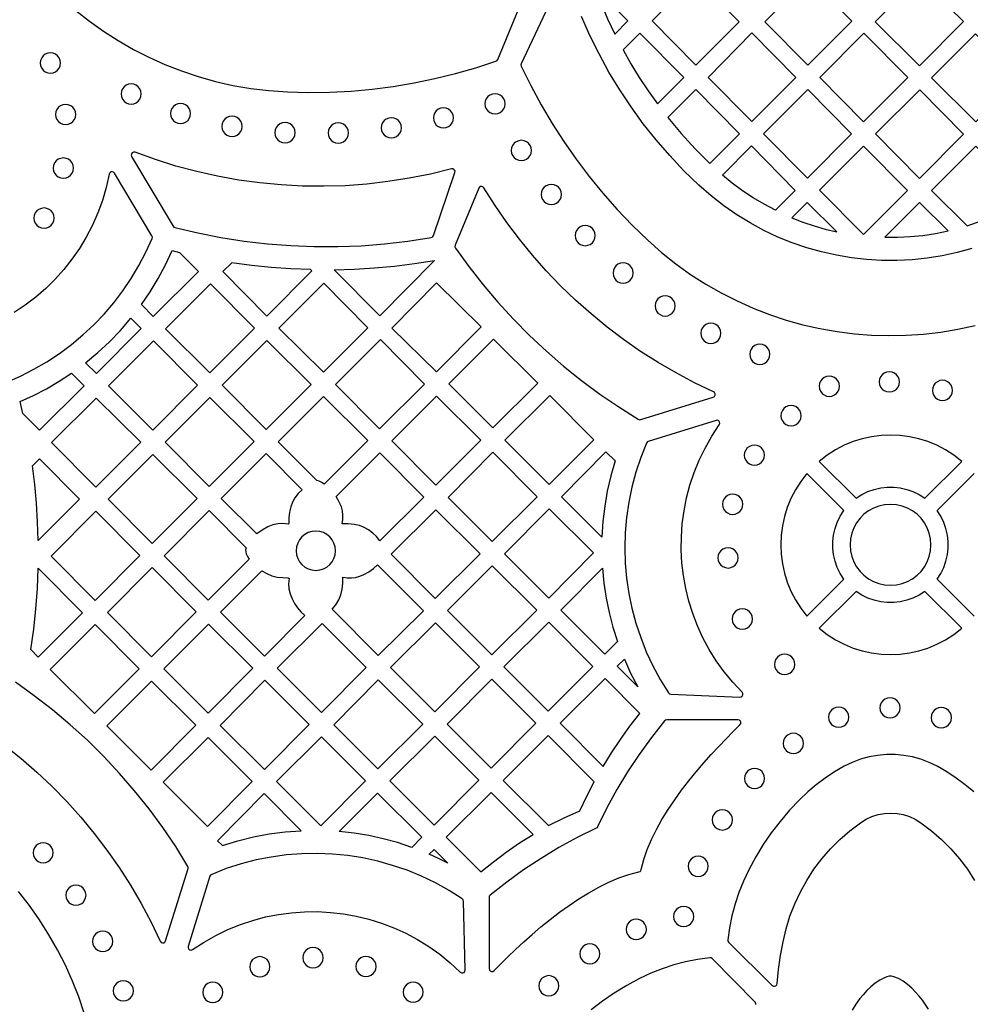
# Model space of a CAD drawing. Header units: millimetres. Extents: x -1176 to 822, y -1617 to -119.
# Tile 79 of 119: x 336 to 494, y -1177 to -1012. Entities that reach past the tile are written whole.
import ezdxf

# ---------------------------------------------------------------- set-up
doc = ezdxf.new("R2010")
doc.units = ezdxf.units.MM
doc.layers.add('pattern', color=5, linetype='Continuous', true_color=0x0000ff)

msp = doc.modelspace()

# ---------------------------------------------------------------- linework, layer by layer
at = {"layer": 'pattern'}
for points in [[(344.98, -1010.85), (347.25, -1012.65), (349.61, -1014.33), (352.05, -1015.9), (354.58, -1017.35), (357.18, -1018.67), (359.85, -1019.88), (362.59, -1020.95), (365.39, -1021.89), (368.26, -1022.69), (371.18, -1023.35), (374.16, -1023.86), (377.18, -1024.23), (380.26, -1024.44), (383.8, -1024.53), (387.33, -1024.48), (390.86, -1024.3), (394.38, -1023.98), (397.87, -1023.53), (401.35, -1022.95), (404.81, -1022.23), (408.24, -1021.39), (411.64, -1020.41), (415, -1019.3), (415.18, -1019.2), (415.29, -1019.03), (421.61, -1003.77)], [(425.96, -1005.31), (419.22, -1019.75), (419.17, -1019.95), (419.22, -1020.15), (420.81, -1023.4), (422.53, -1026.58), (424.36, -1029.68), (426.3, -1032.71), (428.36, -1035.67), (430.54, -1038.54), (432.82, -1041.33), (435.21, -1044.02), (437.7, -1046.63), (440.3, -1049.15), (442.6, -1051.19), (444.99, -1053.09), (447.44, -1054.85), (449.96, -1056.47), (452.54, -1057.95), (455.18, -1059.29), (457.87, -1060.49), (460.6, -1061.55), (463.37, -1062.47), (466.17, -1063.25), (469, -1063.9), (471.86, -1064.4), (474.73, -1064.76), (477.61, -1064.98), (480.5, -1065.06), (483.39, -1065), (486.27, -1064.81), (489.15, -1064.47), (492, -1063.99), (494.84, -1063.37)], [(494.33, -1050.54), (491.86, -1051.21), (489.38, -1051.74), (486.87, -1052.14), (484.35, -1052.41), (481.82, -1052.53), (479.28, -1052.52), (476.75, -1052.38), (474.23, -1052.09), (471.73, -1051.67), (469.25, -1051.12), (466.79, -1050.43), (464.37, -1049.6), (461.98, -1048.63), (459.64, -1047.53), (457.36, -1046.29), (455.12, -1044.92), (452.96, -1043.41), (450.86, -1041.77), (448.83, -1039.98), (446.34, -1037.57), (443.97, -1035.05), (441.71, -1032.44), (439.56, -1029.74), (437.53, -1026.95), (435.62, -1024.09), (433.84, -1021.14), (432.18, -1018.12), (430.65, -1015.02), (429.25, -1011.87)], [(333.47, -1072.82), (335.78, -1071.81), (338.02, -1070.67), (340.18, -1069.41), (342.26, -1068.04), (344.26, -1066.56), (346.16, -1064.96), (347.98, -1063.27), (349.69, -1061.48), (351.31, -1059.59), (352.82, -1057.61), (354.22, -1055.55), (355.5, -1053.4), (356.66, -1051.18), (357.71, -1048.88), (357.75, -1048.66), (357.68, -1048.45), (351.44, -1037.97), (351.27, -1037.8), (351.05, -1037.74), (350.83, -1037.77), (350.65, -1037.91), (350.55, -1038.13), (350.05, -1040.35), (349.42, -1042.52), (348.65, -1044.62), (347.76, -1046.66), (346.74, -1048.63), (345.6, -1050.52), (344.35, -1052.33), (342.99, -1054.05), (341.53, -1055.68), (339.97, -1057.21), (338.31, -1058.65), (336.57, -1059.98), (334.74, -1061.2)], [(494.67, -1111.81), (488.51, -1105.65), (489.13, -1104.69), (489.62, -1103.69), (490, -1102.64), (490.24, -1101.57), (490.37, -1100.48), (490.37, -1099.39), (490.24, -1098.3), (490, -1097.23), (489.62, -1096.19), (489.13, -1095.18), (488.51, -1094.22), (494.67, -1088.06)], [(333.1, -1133.31), (335.84, -1135.52), (338.49, -1137.82), (341.03, -1140.23), (343.48, -1142.74), (345.82, -1145.35), (348.05, -1148.05), (350.18, -1150.84), (352.19, -1153.71), (354.09, -1156.67), (355.87, -1159.71), (357.53, -1162.82), (359.06, -1166.01), (359.21, -1166.2), (359.42, -1166.29), (359.64, -1166.27), (359.83, -1166.16), (359.96, -1165.95), (363.71, -1153.91), (363.73, -1153.71), (363.66, -1153.53), (361.63, -1150.24), (359.47, -1147.05), (357.19, -1143.94), (354.79, -1140.94), (352.28, -1138.03), (349.65, -1135.22), (346.91, -1132.52), (344.07, -1129.93), (341.12, -1127.46), (338.07, -1125.09), (334.93, -1122.85)], [(494.62, -1141.12), (493.2, -1139.92), (491.72, -1138.81), (490.16, -1137.79), (488.53, -1136.85), (487.19, -1136.2), (485.81, -1135.68), (484.4, -1135.29), (482.96, -1135.03), (481.51, -1134.9), (480.06, -1134.9), (478.61, -1135.03), (477.17, -1135.29), (475.76, -1135.68), (474.37, -1136.2), (473.03, -1136.85), (471.4, -1137.79), (469.85, -1138.81), (468.37, -1139.92), (466.95, -1141.12), (465.59, -1142.42), (463.91, -1144.19), (462.34, -1146.03), (460.89, -1147.93), (459.54, -1149.9), (458.29, -1151.96), (457.13, -1154.11), (456.25, -1155.99), (455.49, -1157.88), (454.85, -1159.8), (454.33, -1161.75), (453.93, -1163.75), (453.65, -1165.8), (453.67, -1166.02), (453.79, -1166.2), (461.04, -1173.37), (461.23, -1173.48), (461.44, -1173.5), (461.64, -1173.43), (461.79, -1173.28), (461.86, -1173.06), (462.1, -1170.73), (462.43, -1168.41), (462.84, -1166.1), (463.35, -1163.94), (464, -1161.82), (464.8, -1159.77), (465.73, -1157.78), (466.8, -1155.86), (467.99, -1154.02), (469.31, -1152.27), (470.75, -1150.61), (472.31, -1149.05), (473.97, -1147.59), (475.74, -1146.25), (476.68, -1145.67), (477.66, -1145.22), (478.68, -1144.9), (479.73, -1144.71), (480.78, -1144.65), (481.84, -1144.71), (482.88, -1144.9), (483.9, -1145.22), (484.89, -1145.67), (485.82, -1146.25), (487.6, -1147.59), (489.26, -1149.05), (490.82, -1150.61), (492.25, -1152.27), (493.57, -1154.02), (494.77, -1155.86)], [(346.4, -1178.01), (345.48, -1175.3), (344.43, -1172.64), (343.25, -1170.01), (341.95, -1167.44), (340.51, -1164.92), (338.95, -1162.46), (337.25, -1160.06), (335.43, -1157.74)], [(458.32, -1176.56), (458.31, -1176.35), (458.19, -1176.15), (451.02, -1168.9), (450.84, -1168.78), (450.62, -1168.76), (448.57, -1169.05), (446.57, -1169.45), (444.62, -1169.96), (442.7, -1170.6), (440.81, -1171.36), (438.94, -1172.25), (436.79, -1173.4), (434.73, -1174.65), (432.75, -1176), (430.85, -1177.46)], [(487.1, -1177.36), (486.53, -1176.49), (486.07, -1175.85), (485.53, -1175.18), (484.94, -1174.5), (484.29, -1173.84), (483.59, -1173.22), (482.86, -1172.68), (482.1, -1172.24), (481.31, -1171.93), (480.9, -1171.85), (480.51, -1171.86), (480.13, -1171.95), (479.75, -1172.09), (478.95, -1172.49), (478.19, -1173), (477.48, -1173.6), (476.81, -1174.25), (476.2, -1174.92), (475.66, -1175.58), (474.97, -1176.51), (474.34, -1177.5)]]:
    msp.add_lwpolyline(points, dxfattribs=at)
for points in [[(448.33, -1019.99), (455.54, -1012.75), (448.2, -1005.39), (441.02, -1012.59)], [(466.97, -1020.01), (474.32, -1012.64), (467.1, -1005.34), (459.79, -1012.74)], [(478.2, -1012.77), (485.58, -1020.1), (492.92, -1012.73), (485.54, -1005.4)], [(434.81, -1014.79), (436.98, -1012.61), (431.5, -1007.06), (432.51, -1009.68), (433.61, -1012.25)], [(436.18, -1017.44), (437.49, -1019.77), (438.88, -1022.04), (440.35, -1024.26), (441.9, -1026.44), (446.29, -1022.03), (438.98, -1014.63)], [(457.65, -1014.62), (450.35, -1022.03), (457.62, -1029.39), (464.96, -1022.02)], [(468.97, -1022.03), (476.28, -1029.43), (483.63, -1022.06), (476.31, -1014.66)], [(487.59, -1022.11), (494.98, -1029.44), (502.32, -1022.07), (494.94, -1014.74)], [(339.07, -1019.62), (339.13, -1020.07), (339.3, -1020.47), (339.56, -1020.81), (339.91, -1021.08), (340.31, -1021.25), (340.76, -1021.31), (341.2, -1021.25), (341.61, -1021.08), (341.95, -1020.81), (342.21, -1020.47), (342.38, -1020.07), (342.44, -1019.62), (342.38, -1019.18), (342.21, -1018.77), (341.95, -1018.43), (341.61, -1018.17), (341.2, -1018), (340.76, -1017.94), (340.31, -1018), (339.91, -1018.17), (339.56, -1018.43), (339.3, -1018.77), (339.13, -1019.18)], [(352.52, -1024.78), (352.58, -1025.23), (352.75, -1025.64), (353.02, -1025.98), (353.36, -1026.24), (353.76, -1026.41), (354.21, -1026.47), (354.66, -1026.41), (355.06, -1026.24), (355.4, -1025.98), (355.66, -1025.64), (355.83, -1025.23), (355.89, -1024.78), (355.83, -1024.34), (355.66, -1023.93), (355.4, -1023.59), (355.06, -1023.33), (354.66, -1023.16), (354.21, -1023.1), (353.76, -1023.16), (353.36, -1023.33), (353.02, -1023.59), (352.75, -1023.93), (352.58, -1024.34)], [(450.63, -1036.39), (455.58, -1031.43), (448.29, -1024.05), (443.64, -1028.72), (445.86, -1031.38), (448.19, -1033.94)], [(459.61, -1031.41), (466.93, -1038.81), (474.27, -1031.44), (466.96, -1024.04)], [(478.28, -1031.45), (485.59, -1038.85), (492.93, -1031.49), (485.62, -1024.08)], [(413.17, -1026.42), (413.23, -1026.87), (413.4, -1027.28), (413.66, -1027.62), (414, -1027.88), (414.41, -1028.05), (414.86, -1028.11), (415.3, -1028.05), (415.71, -1027.88), (416.05, -1027.62), (416.31, -1027.28), (416.48, -1026.87), (416.54, -1026.42), (416.48, -1025.98), (416.31, -1025.57), (416.05, -1025.23), (415.71, -1024.97), (415.3, -1024.8), (414.86, -1024.74), (414.41, -1024.8), (414, -1024.97), (413.66, -1025.23), (413.4, -1025.57), (413.23, -1025.98)], [(341.61, -1028.2), (341.67, -1028.65), (341.84, -1029.05), (342.1, -1029.39), (342.44, -1029.65), (342.84, -1029.82), (343.29, -1029.88), (343.74, -1029.82), (344.14, -1029.65), (344.49, -1029.39), (344.75, -1029.05), (344.92, -1028.65), (344.98, -1028.2), (344.92, -1027.75), (344.75, -1027.35), (344.49, -1027.01), (344.14, -1026.74), (343.74, -1026.58), (343.29, -1026.52), (342.84, -1026.58), (342.44, -1026.74), (342.1, -1027.01), (341.84, -1027.35), (341.67, -1027.75)], [(360.75, -1028.05), (360.81, -1028.5), (360.98, -1028.9), (361.25, -1029.24), (361.59, -1029.5), (361.99, -1029.67), (362.44, -1029.73), (362.89, -1029.67), (363.29, -1029.5), (363.63, -1029.24), (363.89, -1028.9), (364.06, -1028.5), (364.12, -1028.05), (364.06, -1027.6), (363.89, -1027.2), (363.63, -1026.86), (363.29, -1026.59), (362.89, -1026.42), (362.44, -1026.36), (361.99, -1026.42), (361.59, -1026.59), (361.25, -1026.86), (360.98, -1027.2), (360.81, -1027.6)], [(404.57, -1028.76), (404.63, -1029.21), (404.8, -1029.61), (405.06, -1029.96), (405.4, -1030.22), (405.8, -1030.39), (406.25, -1030.45), (406.7, -1030.39), (407.1, -1030.22), (407.44, -1029.96), (407.71, -1029.61), (407.88, -1029.21), (407.94, -1028.76), (407.88, -1028.32), (407.71, -1027.91), (407.44, -1027.57), (407.1, -1027.31), (406.7, -1027.14), (406.25, -1027.08), (405.8, -1027.14), (405.4, -1027.31), (405.06, -1027.57), (404.8, -1027.91), (404.63, -1028.32)], [(369.34, -1030.19), (369.4, -1030.63), (369.57, -1031.04), (369.84, -1031.38), (370.18, -1031.64), (370.58, -1031.81), (371.03, -1031.87), (371.48, -1031.81), (371.88, -1031.64), (372.22, -1031.38), (372.48, -1031.04), (372.65, -1030.63), (372.71, -1030.19), (372.65, -1029.74), (372.48, -1029.34), (372.22, -1028.99), (371.88, -1028.73), (371.48, -1028.56), (371.03, -1028.5), (370.58, -1028.56), (370.18, -1028.73), (369.84, -1028.99), (369.57, -1029.34), (369.4, -1029.74)], [(395.89, -1030.43), (395.95, -1030.87), (396.12, -1031.28), (396.39, -1031.62), (396.73, -1031.88), (397.13, -1032.05), (397.58, -1032.11), (398.03, -1032.05), (398.43, -1031.88), (398.77, -1031.62), (399.03, -1031.28), (399.2, -1030.87), (399.26, -1030.43), (399.2, -1029.98), (399.03, -1029.58), (398.77, -1029.23), (398.43, -1028.97), (398.03, -1028.8), (397.58, -1028.74), (397.13, -1028.8), (396.73, -1028.97), (396.39, -1029.23), (396.12, -1029.58), (395.95, -1029.98)], [(378.17, -1031.24), (378.23, -1031.69), (378.4, -1032.09), (378.67, -1032.43), (379.01, -1032.69), (379.41, -1032.86), (379.86, -1032.92), (380.31, -1032.86), (380.71, -1032.69), (381.05, -1032.43), (381.31, -1032.09), (381.48, -1031.69), (381.54, -1031.24), (381.48, -1030.79), (381.31, -1030.39), (381.05, -1030.05), (380.71, -1029.78), (380.31, -1029.61), (379.86, -1029.55), (379.41, -1029.61), (379.01, -1029.78), (378.67, -1030.05), (378.4, -1030.39), (378.23, -1030.79)], [(387.05, -1031.29), (387.11, -1031.73), (387.28, -1032.14), (387.54, -1032.48), (387.88, -1032.74), (388.28, -1032.91), (388.73, -1032.97), (389.18, -1032.91), (389.58, -1032.74), (389.92, -1032.48), (390.19, -1032.14), (390.36, -1031.73), (390.42, -1031.29), (390.36, -1030.84), (390.19, -1030.44), (389.92, -1030.1), (389.58, -1029.83), (389.18, -1029.66), (388.73, -1029.6), (388.28, -1029.66), (387.88, -1029.83), (387.54, -1030.1), (387.28, -1030.44), (387.11, -1030.84)], [(417.55, -1034.2), (417.61, -1034.65), (417.78, -1035.05), (418.04, -1035.39), (418.38, -1035.65), (418.79, -1035.82), (419.23, -1035.88), (419.68, -1035.82), (420.08, -1035.65), (420.42, -1035.39), (420.69, -1035.05), (420.86, -1034.65), (420.92, -1034.2), (420.86, -1033.75), (420.69, -1033.35), (420.42, -1033.01), (420.08, -1032.74), (419.68, -1032.57), (419.23, -1032.51), (418.79, -1032.57), (418.38, -1032.74), (418.04, -1033.01), (417.78, -1033.35), (417.61, -1033.75)], [(452.73, -1038.31), (457.58, -1033.45), (464.89, -1040.86), (461.57, -1044.18), (459.68, -1043.18), (457.86, -1042.1), (456.1, -1040.93), (454.39, -1039.67)], [(476.27, -1033.46), (468.92, -1040.83), (476.24, -1048.23), (483.58, -1040.87)], [(493.52, -1046.75), (495.87, -1045.94), (498.16, -1045), (502.29, -1040.86), (494.97, -1033.46), (487.59, -1040.86)], [(341.23, -1037.14), (341.29, -1037.59), (341.46, -1037.99), (341.73, -1038.33), (342.07, -1038.59), (342.47, -1038.76), (342.92, -1038.82), (343.37, -1038.76), (343.77, -1038.59), (344.11, -1038.33), (344.37, -1037.99), (344.54, -1037.59), (344.6, -1037.14), (344.54, -1036.69), (344.37, -1036.29), (344.11, -1035.95), (343.77, -1035.68), (343.37, -1035.52), (342.92, -1035.45), (342.47, -1035.52), (342.07, -1035.68), (341.73, -1035.95), (341.46, -1036.29), (341.29, -1036.69)], [(407.57, -1037.28), (404.07, -1038.13), (400.55, -1038.84), (397.01, -1039.4), (393.46, -1039.81), (389.9, -1040.07), (386.34, -1040.18), (382.78, -1040.14), (379.22, -1039.95), (375.67, -1039.62), (372.14, -1039.13), (368.62, -1038.5), (365.13, -1037.72), (361.67, -1036.8), (358.25, -1035.72), (354.86, -1034.51), (354.61, -1034.48), (354.4, -1034.57), (354.25, -1034.74), (354.2, -1034.96), (354.27, -1035.2), (361.19, -1046.81), (361.31, -1046.96), (361.48, -1047.03), (365.3, -1047.94), (369.15, -1048.7), (373.02, -1049.31), (376.91, -1049.77), (380.81, -1050.07), (384.72, -1050.22), (388.63, -1050.23), (392.54, -1050.08), (396.45, -1049.77), (400.34, -1049.32), (404.22, -1048.71), (404.4, -1048.66), (404.51, -1048.55), (404.6, -1048.39), (408.15, -1037.9), (408.18, -1037.68), (408.11, -1037.49), (407.97, -1037.35), (407.79, -1037.27)], [(451.25, -1074.41), (448.11, -1072.91), (445.03, -1071.29), (442.04, -1069.55), (439.11, -1067.69), (436.27, -1065.72), (433.52, -1063.64), (430.85, -1061.45), (428.27, -1059.16), (425.78, -1056.76), (423.39, -1054.27), (421.1, -1051.68), (418.91, -1049), (416.83, -1046.23), (414.85, -1043.36), (412.99, -1040.42), (412.84, -1040.26), (412.65, -1040.19), (412.44, -1040.21), (412.26, -1040.3), (412.13, -1040.48), (408.19, -1050.01), (408.15, -1050.25), (408.24, -1050.47), (410.49, -1053.57), (412.86, -1056.58), (415.34, -1059.49), (417.92, -1062.31), (420.61, -1065.02), (423.4, -1067.63), (426.28, -1070.13), (429.26, -1072.52), (432.33, -1074.8), (435.49, -1076.96), (438.73, -1079.01), (438.92, -1079.08), (439.12, -1079.06), (451.2, -1075.31), (451.4, -1075.19), (451.52, -1074.99), (451.53, -1074.77), (451.44, -1074.57)], [(422.55, -1041.53), (422.61, -1041.98), (422.78, -1042.38), (423.04, -1042.73), (423.38, -1042.99), (423.79, -1043.16), (424.24, -1043.22), (424.68, -1043.16), (425.09, -1042.99), (425.43, -1042.73), (425.69, -1042.38), (425.86, -1041.98), (425.92, -1041.53), (425.86, -1041.09), (425.69, -1040.68), (425.43, -1040.34), (425.09, -1040.08), (424.68, -1039.91), (424.24, -1039.85), (423.79, -1039.91), (423.38, -1040.08), (423.04, -1040.34), (422.78, -1040.68), (422.61, -1041.09)], [(338.01, -1045.47), (338.07, -1045.92), (338.24, -1046.32), (338.5, -1046.66), (338.84, -1046.93), (339.25, -1047.1), (339.69, -1047.16), (340.14, -1047.1), (340.54, -1046.93), (340.89, -1046.66), (341.15, -1046.32), (341.32, -1045.92), (341.38, -1045.47), (341.32, -1045.03), (341.15, -1044.62), (340.89, -1044.28), (340.54, -1044.02), (340.14, -1043.85), (339.69, -1043.79), (339.25, -1043.85), (338.84, -1044.02), (338.5, -1044.28), (338.24, -1044.62), (338.07, -1045.03)], [(464.33, -1045.44), (466.16, -1046.14), (468.01, -1046.76), (469.88, -1047.3), (471.79, -1047.75), (466.88, -1042.88)], [(490.35, -1047.6), (485.59, -1042.88), (479.8, -1048.68), (481.94, -1048.68), (484.05, -1048.57), (486.16, -1048.35), (488.25, -1048.03)], [(428.19, -1048.39), (428.25, -1048.84), (428.42, -1049.24), (428.69, -1049.58), (429.03, -1049.85), (429.43, -1050.01), (429.88, -1050.08), (430.32, -1050.01), (430.73, -1049.85), (431.07, -1049.58), (431.33, -1049.24), (431.5, -1048.84), (431.56, -1048.39), (431.5, -1047.94), (431.33, -1047.54), (431.07, -1047.2), (430.73, -1046.94), (430.32, -1046.77), (429.88, -1046.71), (429.43, -1046.77), (429.03, -1046.94), (428.69, -1047.2), (428.42, -1047.54), (428.25, -1047.94)], [(361.03, -1050.9), (362.26, -1051.2), (365.41, -1054.38), (357.89, -1061.89), (355.92, -1059.9), (357.38, -1057.75), (358.72, -1055.54), (359.94, -1053.26)], [(384.1, -1054.06), (380.8, -1053.93), (377.52, -1053.69), (374.24, -1053.35), (370.97, -1052.91), (369.48, -1054.4), (376.81, -1061.81), (384.33, -1054.29)], [(404.78, -1052.52), (395.64, -1061.77), (388.03, -1054.09), (391.41, -1053.99), (394.77, -1053.79), (398.11, -1053.47), (401.45, -1053.05)], [(434.51, -1054.63), (434.57, -1055.08), (434.74, -1055.48), (435, -1055.82), (435.34, -1056.08), (435.75, -1056.25), (436.2, -1056.31), (436.64, -1056.25), (437.05, -1056.08), (437.39, -1055.82), (437.65, -1055.48), (437.82, -1055.08), (437.88, -1054.63), (437.82, -1054.18), (437.65, -1053.78), (437.39, -1053.44), (437.05, -1053.17), (436.64, -1053), (436.2, -1052.94), (435.75, -1053), (435.34, -1053.17), (435, -1053.44), (434.74, -1053.78), (434.57, -1054.18)], [(359.93, -1063.95), (367.34, -1071.28), (374.78, -1063.84), (367.44, -1056.43)], [(378.83, -1063.84), (386.24, -1071.18), (393.68, -1063.74), (386.34, -1056.33)], [(397.66, -1063.8), (405.1, -1056.28), (412.54, -1063.58), (405.11, -1071.1)], [(441.51, -1060.12), (441.57, -1060.57), (441.74, -1060.97), (442, -1061.31), (442.35, -1061.57), (442.75, -1061.74), (443.2, -1061.8), (443.65, -1061.74), (444.05, -1061.57), (444.39, -1061.31), (444.65, -1060.97), (444.82, -1060.57), (444.88, -1060.12), (444.82, -1059.67), (444.65, -1059.27), (444.39, -1058.93), (444.05, -1058.66), (443.65, -1058.49), (443.2, -1058.43), (442.75, -1058.49), (442.35, -1058.66), (442, -1058.93), (441.74, -1059.27), (441.57, -1059.67)], [(354.16, -1062.18), (355.89, -1063.89), (348.41, -1071.37), (346.62, -1069.6), (348.67, -1067.9), (350.6, -1066.1), (352.43, -1064.2)], [(449.13, -1064.68), (449.19, -1065.12), (449.36, -1065.53), (449.62, -1065.87), (449.96, -1066.13), (450.37, -1066.3), (450.82, -1066.36), (451.26, -1066.3), (451.67, -1066.13), (452.01, -1065.87), (452.27, -1065.53), (452.44, -1065.12), (452.5, -1064.68), (452.44, -1064.23), (452.27, -1063.83), (452.01, -1063.48), (451.67, -1063.22), (451.26, -1063.05), (450.82, -1062.99), (450.37, -1063.05), (449.96, -1063.22), (449.62, -1063.48), (449.36, -1063.83), (449.19, -1064.23)], [(357.8, -1080.81), (365.28, -1073.34), (357.94, -1065.93), (350.46, -1073.41)], [(376.8, -1065.87), (369.36, -1073.3), (376.7, -1080.71), (384.21, -1073.21)], [(395.74, -1065.73), (388.27, -1073.2), (395.6, -1080.61), (403.08, -1073.14)], [(421.99, -1072.98), (414.61, -1065.66), (407.15, -1073.12), (414.5, -1080.46)], [(457.29, -1068.18), (457.35, -1068.62), (457.52, -1069.03), (457.78, -1069.37), (458.12, -1069.63), (458.52, -1069.8), (458.97, -1069.86), (459.42, -1069.8), (459.82, -1069.63), (460.16, -1069.37), (460.43, -1069.03), (460.6, -1068.62), (460.66, -1068.18), (460.6, -1067.73), (460.43, -1067.32), (460.16, -1066.98), (459.82, -1066.72), (459.42, -1066.55), (458.97, -1066.49), (458.52, -1066.55), (458.12, -1066.72), (457.78, -1066.98), (457.52, -1067.32), (457.35, -1067.73)], [(344.29, -1071.32), (346.37, -1073.42), (338.93, -1080.85), (336.16, -1078.06), (335.69, -1076.07), (337.93, -1075.05), (340.11, -1073.92), (342.23, -1072.68)], [(478.88, -1072.78), (478.94, -1073.22), (479.11, -1073.63), (479.37, -1073.97), (479.71, -1074.23), (480.11, -1074.4), (480.56, -1074.46), (481.01, -1074.4), (481.41, -1074.23), (481.75, -1073.97), (482.02, -1073.63), (482.19, -1073.22), (482.25, -1072.78), (482.19, -1072.33), (482.02, -1071.92), (481.75, -1071.58), (481.41, -1071.32), (481.01, -1071.15), (480.56, -1071.09), (480.11, -1071.15), (479.71, -1071.32), (479.37, -1071.58), (479.11, -1071.92), (478.94, -1072.33)], [(468.87, -1073.5), (468.93, -1073.95), (469.1, -1074.35), (469.36, -1074.69), (469.7, -1074.96), (470.11, -1075.13), (470.55, -1075.19), (471, -1075.13), (471.4, -1074.96), (471.75, -1074.69), (472.01, -1074.35), (472.18, -1073.95), (472.24, -1073.5), (472.18, -1073.05), (472.01, -1072.65), (471.75, -1072.31), (471.4, -1072.05), (471, -1071.88), (470.55, -1071.82), (470.11, -1071.88), (469.7, -1072.05), (469.36, -1072.31), (469.1, -1072.65), (468.93, -1073.05)], [(487.73, -1074.19), (487.79, -1074.64), (487.96, -1075.04), (488.22, -1075.38), (488.56, -1075.65), (488.97, -1075.82), (489.41, -1075.88), (489.86, -1075.82), (490.26, -1075.65), (490.61, -1075.38), (490.87, -1075.04), (491.04, -1074.64), (491.1, -1074.19), (491.04, -1073.74), (490.87, -1073.34), (490.61, -1073), (490.26, -1072.74), (489.86, -1072.57), (489.41, -1072.51), (488.97, -1072.57), (488.56, -1072.74), (488.22, -1073), (487.96, -1073.34), (487.79, -1073.74)], [(348.3, -1090.31), (355.81, -1082.81), (348.4, -1075.47), (340.96, -1082.9)], [(359.86, -1082.8), (367.2, -1090.21), (374.71, -1082.7), (367.3, -1075.36)], [(386.4, -1089.81), (385.99, -1089.53), (385.53, -1089.32), (385.14, -1089.23), (378.72, -1082.75), (386.25, -1075.22), (393.66, -1082.56)], [(404.98, -1089.98), (412.49, -1082.47), (405.11, -1075.16), (397.67, -1082.6)], [(431.34, -1082.43), (424, -1075.02), (416.5, -1082.51), (423.88, -1089.89)], [(462.5, -1078.42), (462.56, -1078.86), (462.73, -1079.27), (462.99, -1079.61), (463.33, -1079.87), (463.73, -1080.04), (464.18, -1080.1), (464.63, -1080.04), (465.03, -1079.87), (465.37, -1079.61), (465.64, -1079.27), (465.81, -1078.86), (465.87, -1078.42), (465.81, -1077.97), (465.64, -1077.57), (465.37, -1077.22), (465.03, -1076.96), (464.63, -1076.79), (464.18, -1076.73), (463.73, -1076.79), (463.33, -1076.96), (462.99, -1077.22), (462.73, -1077.57), (462.56, -1077.97)], [(456.02, -1124.52), (454.46, -1122.85), (453.02, -1121.1), (451.72, -1119.27), (450.55, -1117.39), (449.5, -1115.44), (448.59, -1113.44), (447.81, -1111.4), (447.16, -1109.32), (446.64, -1107.21), (446.26, -1105.07), (446, -1102.92), (445.89, -1100.75), (445.91, -1098.58), (446.06, -1096.41), (446.35, -1094.25), (446.77, -1092.11), (447.34, -1089.98), (448.04, -1087.89), (448.87, -1085.83), (449.85, -1083.81), (450.97, -1081.84), (452.22, -1079.93), (452.31, -1079.7), (452.27, -1079.47), (452.14, -1079.29), (451.94, -1079.18), (451.69, -1079.19), (440.38, -1082.7), (440.2, -1082.8), (440.08, -1082.97), (439.12, -1085.39), (438.31, -1087.85), (437.65, -1090.34), (437.14, -1092.85), (436.77, -1095.37), (436.56, -1097.91), (436.49, -1100.45), (436.56, -1102.99), (436.78, -1105.51), (437.15, -1108.03), (437.66, -1110.51), (438.32, -1112.97), (439.12, -1115.4), (440.06, -1117.78), (441.14, -1120.12), (442.37, -1122.39), (443.74, -1124.61), (443.9, -1124.77), (444.12, -1124.83), (455.65, -1125.34), (455.89, -1125.3), (456.06, -1125.15), (456.15, -1124.95), (456.14, -1124.73)], [(468.88, -1086.02), (475.04, -1092.18), (476, -1091.56), (477, -1091.07), (478.05, -1090.69), (479.12, -1090.45), (480.21, -1090.32), (481.3, -1090.32), (482.39, -1090.45), (483.46, -1090.69), (484.5, -1091.07), (485.51, -1091.56), (486.47, -1092.18), (492.63, -1086.02), (491.31, -1084.99), (489.93, -1084.1), (488.48, -1083.35), (486.99, -1082.73), (485.47, -1082.25), (483.91, -1081.91), (482.34, -1081.71), (480.75, -1081.64), (479.17, -1081.71), (477.59, -1081.91), (476.04, -1082.25), (474.51, -1082.73), (473.02, -1083.35), (471.58, -1084.1), (470.2, -1084.99)], [(376.97, -1096.96), (376.04, -1097.49), (375.18, -1098.12), (369.23, -1092.23), (376.73, -1084.74), (382.69, -1090.75), (382.04, -1091.4), (381.51, -1092.08), (381.1, -1092.81), (380.81, -1093.62), (380.61, -1094.51), (380.5, -1095.45), (380.49, -1096.4), (380.39, -1096.5), (379.5, -1096.39), (378.64, -1096.43), (377.81, -1096.62)], [(389.39, -1096.43), (389.5, -1095.69), (389.51, -1094.98), (389.43, -1094.29), (389.24, -1093.61), (388.95, -1092.91), (388.67, -1092.39), (388.36, -1091.9), (395.67, -1084.59), (402.98, -1091.97), (395.63, -1099.25), (395.09, -1098.57), (394.48, -1097.97), (393.79, -1097.46), (393.04, -1097.05), (392.24, -1096.74), (391.39, -1096.54), (390.39, -1096.43)], [(414.35, -1099.36), (421.85, -1091.94), (414.48, -1084.5), (407.02, -1092.03)], [(434.86, -1085.96), (434.14, -1088.46), (433.56, -1090.98), (433.13, -1093.51), (432.83, -1096.07), (432.66, -1098.67), (425.92, -1091.93), (433.34, -1084.44)], [(456.39, -1084.98), (456.45, -1085.43), (456.62, -1085.83), (456.89, -1086.17), (457.23, -1086.44), (457.63, -1086.61), (458.08, -1086.67), (458.53, -1086.61), (458.93, -1086.44), (459.27, -1086.17), (459.53, -1085.83), (459.7, -1085.43), (459.76, -1084.98), (459.7, -1084.53), (459.53, -1084.13), (459.27, -1083.79), (458.93, -1083.53), (458.53, -1083.36), (458.08, -1083.3), (457.63, -1083.36), (457.23, -1083.53), (456.89, -1083.79), (456.62, -1084.13), (456.45, -1084.53)], [(338.74, -1099.19), (338.63, -1096.08), (338.43, -1092.97), (338.14, -1089.88), (337.76, -1086.79), (338.94, -1085.61), (345.59, -1092.34)], [(357.8, -1084.87), (350.36, -1092.3), (357.7, -1099.71), (365.21, -1092.2)], [(473, -1094.22), (466.83, -1088.06), (465.81, -1089.38), (464.92, -1090.76), (464.17, -1092.2), (463.55, -1093.69), (463.07, -1095.22), (462.73, -1096.78), (462.52, -1098.35), (462.46, -1099.94), (462.52, -1101.52), (462.73, -1103.09), (463.07, -1104.65), (463.55, -1106.18), (464.17, -1107.67), (464.92, -1109.11), (465.81, -1110.49), (466.83, -1111.81), (473, -1105.65), (472.38, -1104.69), (471.88, -1103.69), (471.51, -1102.64), (471.26, -1101.57), (471.14, -1100.48), (471.14, -1099.39), (471.26, -1098.3), (471.51, -1097.23), (471.88, -1096.19), (472.38, -1095.18)], [(452.76, -1093.18), (452.82, -1093.63), (452.99, -1094.03), (453.25, -1094.37), (453.59, -1094.63), (454, -1094.8), (454.45, -1094.86), (454.89, -1094.8), (455.3, -1094.63), (455.64, -1094.37), (455.9, -1094.03), (456.07, -1093.63), (456.13, -1093.18), (456.07, -1092.73), (455.9, -1092.33), (455.64, -1091.99), (455.3, -1091.72), (454.89, -1091.55), (454.45, -1091.49), (454, -1091.55), (453.59, -1091.72), (453.25, -1091.99), (452.99, -1092.33), (452.82, -1092.73)], [(348.34, -1094.33), (340.86, -1101.8), (348.2, -1109.21), (355.67, -1101.74)], [(373.36, -1100.43), (373.29, -1100.77), (373.3, -1101.1), (373.39, -1101.44), (373.6, -1101.9), (373.88, -1102.33), (367.05, -1109.16), (359.71, -1101.75), (367.23, -1094.23)], [(405.01, -1094.08), (397.53, -1101.49), (404.9, -1108.87), (412.39, -1101.45)], [(416.42, -1101.43), (423.79, -1108.8), (431.24, -1101.29), (423.86, -1093.92)], [(474.01, -1099.94), (474.08, -1100.93), (474.3, -1101.88), (474.64, -1102.78), (475.1, -1103.61), (475.67, -1104.36), (476.33, -1105.02), (477.08, -1105.59), (477.91, -1106.05), (478.81, -1106.39), (479.76, -1106.6), (480.75, -1106.68), (481.75, -1106.6), (482.7, -1106.39), (483.6, -1106.05), (484.42, -1105.59), (485.18, -1105.02), (485.84, -1104.36), (486.41, -1103.61), (486.87, -1102.78), (487.21, -1101.88), (487.42, -1100.93), (487.49, -1099.94), (487.42, -1098.94), (487.21, -1097.99), (486.87, -1097.09), (486.41, -1096.26), (485.84, -1095.51), (485.18, -1094.85), (484.42, -1094.28), (483.6, -1093.82), (482.7, -1093.48), (481.75, -1093.27), (480.75, -1093.19), (479.76, -1093.27), (478.81, -1093.48), (477.91, -1093.82), (477.08, -1094.28), (476.33, -1094.85), (475.67, -1095.51), (475.1, -1096.26), (474.64, -1097.09), (474.3, -1097.99), (474.08, -1098.94)], [(381.71, -1100.92), (381.78, -1101.58), (381.97, -1102.2), (382.27, -1102.75), (382.67, -1103.24), (383.15, -1103.64), (383.71, -1103.94), (384.32, -1104.13), (384.98, -1104.2), (385.64, -1104.13), (386.26, -1103.94), (386.81, -1103.64), (387.3, -1103.24), (387.7, -1102.75), (388, -1102.2), (388.19, -1101.58), (388.26, -1100.92), (388.19, -1100.26), (388, -1099.65), (387.7, -1099.09), (387.3, -1098.61), (386.81, -1098.21), (386.26, -1097.9), (385.64, -1097.71), (384.98, -1097.65), (384.32, -1097.71), (383.71, -1097.9), (383.15, -1098.21), (382.67, -1098.61), (382.27, -1099.09), (381.97, -1099.65), (381.78, -1100.26)], [(451.99, -1102.11), (452.05, -1102.56), (452.22, -1102.96), (452.49, -1103.3), (452.83, -1103.57), (453.23, -1103.74), (453.68, -1103.8), (454.13, -1103.74), (454.53, -1103.57), (454.87, -1103.3), (455.13, -1102.96), (455.3, -1102.56), (455.36, -1102.11), (455.3, -1101.66), (455.13, -1101.26), (454.87, -1100.92), (454.53, -1100.66), (454.13, -1100.49), (453.68, -1100.43), (453.23, -1100.49), (452.83, -1100.66), (452.49, -1100.92), (452.22, -1101.26), (452.05, -1101.66)], [(338.73, -1103.81), (346.13, -1111.28), (338.74, -1118.66), (337.51, -1117.41), (337.98, -1114.02), (338.34, -1110.63), (338.59, -1107.23)], [(357.6, -1118.61), (365.07, -1111.13), (357.74, -1103.72), (350.26, -1111.2)], [(376, -1104.26), (376.81, -1104.74), (377.66, -1105.08), (378.57, -1105.3), (379.48, -1105.4), (380.39, -1105.42), (380.55, -1105.57), (380.45, -1106.45), (380.5, -1107.29), (380.69, -1108.11), (381.02, -1108.93), (381.45, -1109.72), (381.95, -1110.44), (382.51, -1111.11), (383.15, -1111.73), (376.46, -1118.48), (369.08, -1111.17)], [(395.28, -1103.29), (402.91, -1110.92), (395.4, -1118.37), (387.7, -1110.67), (388.32, -1109.93), (388.8, -1109.13), (389.14, -1108.28), (389.36, -1107.33), (389.47, -1106.33), (389.47, -1105.32), (390.22, -1105.44), (390.93, -1105.45), (391.61, -1105.36), (392.3, -1105.17), (392.99, -1104.88), (393.81, -1104.43), (394.57, -1103.9)], [(414.4, -1103.45), (406.94, -1110.91), (414.3, -1118.26), (421.79, -1110.84)], [(435.26, -1116.05), (433.16, -1118.16), (425.82, -1110.82), (432.76, -1103.82), (433, -1106.33), (433.37, -1108.8), (433.87, -1111.24), (434.5, -1113.65)], [(475.04, -1107.69), (468.88, -1113.85), (470.2, -1114.88), (471.58, -1115.77), (473.02, -1116.52), (474.51, -1117.14), (476.04, -1117.62), (477.59, -1117.96), (479.17, -1118.16), (480.75, -1118.23), (482.34, -1118.16), (483.91, -1117.96), (485.47, -1117.62), (486.99, -1117.14), (488.48, -1116.52), (489.92, -1115.77), (491.31, -1114.88), (492.63, -1113.85), (486.46, -1107.69), (485.51, -1108.31), (484.5, -1108.81), (483.46, -1109.18), (482.39, -1109.43), (481.3, -1109.55), (480.21, -1109.55), (479.12, -1109.43), (478.05, -1109.18), (477, -1108.81), (476, -1108.31)], [(454.38, -1112.3), (454.44, -1112.75), (454.61, -1113.15), (454.87, -1113.49), (455.21, -1113.76), (455.61, -1113.93), (456.06, -1113.99), (456.51, -1113.93), (456.91, -1113.76), (457.25, -1113.49), (457.52, -1113.15), (457.69, -1112.75), (457.75, -1112.3), (457.69, -1111.85), (457.52, -1111.45), (457.25, -1111.11), (456.91, -1110.85), (456.51, -1110.68), (456.06, -1110.62), (455.61, -1110.68), (455.21, -1110.85), (454.87, -1111.11), (454.61, -1111.45), (454.44, -1111.85)], [(340.72, -1120.73), (348.13, -1128.07), (355.57, -1120.63), (348.23, -1113.22)], [(359.64, -1120.61), (367.03, -1128.01), (374.49, -1120.48), (367.1, -1113.16)], [(378.52, -1120.49), (385.93, -1127.9), (393.37, -1120.39), (386.03, -1113.05)], [(404.93, -1112.95), (397.42, -1120.39), (404.83, -1127.8), (412.28, -1120.29)], [(431.15, -1120.2), (423.8, -1112.85), (416.34, -1120.3), (423.7, -1127.65)], [(438.62, -1123.58), (435.22, -1120.18), (436.4, -1119.01), (437.45, -1121.33)], [(461.43, -1119.87), (461.49, -1120.32), (461.66, -1120.72), (461.92, -1121.06), (462.26, -1121.32), (462.66, -1121.49), (463.11, -1121.55), (463.56, -1121.49), (463.96, -1121.32), (464.3, -1121.06), (464.57, -1120.72), (464.74, -1120.32), (464.8, -1119.87), (464.74, -1119.42), (464.57, -1119.02), (464.3, -1118.68), (463.96, -1118.41), (463.56, -1118.24), (463.11, -1118.18), (462.66, -1118.24), (462.26, -1118.41), (461.92, -1118.68), (461.66, -1119.02), (461.49, -1119.42)], [(383.87, -1129.89), (376.5, -1122.52), (369.06, -1130.03), (376.43, -1137.4)], [(387.96, -1129.92), (395.3, -1137.26), (402.81, -1129.82), (395.4, -1122.42)], [(406.86, -1129.82), (414.19, -1137.15), (421.67, -1129.68), (414.3, -1122.31)], [(432.85, -1136.88), (434.26, -1134.59), (435.76, -1132.36), (437.34, -1130.19), (438.99, -1128.06), (433.19, -1122.21), (425.72, -1129.68)], [(357.53, -1137.51), (364.99, -1129.98), (357.6, -1122.65), (350.14, -1130.11)], [(478.99, -1127.11), (479.05, -1127.56), (479.22, -1127.96), (479.49, -1128.3), (479.83, -1128.57), (480.23, -1128.74), (480.68, -1128.8), (481.13, -1128.74), (481.53, -1128.57), (481.87, -1128.3), (482.13, -1127.96), (482.3, -1127.56), (482.37, -1127.11), (482.3, -1126.66), (482.13, -1126.26), (481.87, -1125.92), (481.53, -1125.66), (481.13, -1125.49), (480.68, -1125.43), (480.23, -1125.49), (479.83, -1125.66), (479.49, -1125.92), (479.22, -1126.26), (479.05, -1126.66)], [(470.43, -1128.67), (470.49, -1129.11), (470.66, -1129.52), (470.92, -1129.86), (471.26, -1130.12), (471.66, -1130.29), (472.11, -1130.35), (472.56, -1130.29), (472.96, -1130.12), (473.3, -1129.86), (473.57, -1129.52), (473.74, -1129.11), (473.8, -1128.67), (473.74, -1128.22), (473.57, -1127.82), (473.3, -1127.47), (472.96, -1127.21), (472.56, -1127.04), (472.11, -1126.98), (471.66, -1127.04), (471.26, -1127.21), (470.92, -1127.47), (470.66, -1127.82), (470.49, -1128.22)], [(487.53, -1128.75), (487.59, -1129.2), (487.76, -1129.6), (488.02, -1129.94), (488.36, -1130.2), (488.77, -1130.37), (489.22, -1130.43), (489.66, -1130.37), (490.07, -1130.2), (490.41, -1129.94), (490.67, -1129.6), (490.84, -1129.2), (490.9, -1128.75), (490.84, -1128.3), (490.67, -1127.9), (490.41, -1127.56), (490.07, -1127.29), (489.66, -1127.12), (489.22, -1127.06), (488.77, -1127.12), (488.36, -1127.29), (488.02, -1127.56), (487.76, -1127.9), (487.59, -1128.3)], [(443.46, -1129.11), (443.25, -1129.15), (443.09, -1129.29), (440.91, -1132.05), (438.87, -1134.87), (436.95, -1137.77), (435.16, -1140.74), (433.5, -1143.8), (431.95, -1146.96), (431.85, -1147.1), (431.71, -1147.19), (428.56, -1148.74), (425.49, -1150.41), (422.52, -1152.2), (419.62, -1154.11), (416.8, -1156.15), (414.04, -1158.33), (413.9, -1158.49), (413.86, -1158.7), (413.86, -1170.58), (413.92, -1170.81), (414.06, -1170.97), (414.27, -1171.05), (414.48, -1171.04), (414.69, -1170.91), (415.8, -1169.78), (417, -1168.6), (418.28, -1167.38), (419.63, -1166.13), (421.04, -1164.88), (422.51, -1163.62), (424.03, -1162.39), (425.59, -1161.19), (427.19, -1160.03), (428.82, -1158.94), (430.47, -1157.92), (432.14, -1156.99), (433.81, -1156.16), (435.49, -1155.45), (437.16, -1154.87), (438.82, -1154.44), (439.01, -1154.38), (439.13, -1154.26), (439.19, -1154.07), (439.63, -1152.41), (440.2, -1150.74), (440.91, -1149.06), (441.74, -1147.39), (442.67, -1145.72), (443.69, -1144.07), (444.79, -1142.45), (445.94, -1140.85), (447.15, -1139.29), (448.38, -1137.77), (449.63, -1136.3), (450.89, -1134.89), (452.14, -1133.54), (453.36, -1132.26), (454.54, -1131.06), (455.67, -1129.94), (455.8, -1129.74), (455.81, -1129.52), (455.73, -1129.32), (455.57, -1129.17), (455.34, -1129.12)], [(359.52, -1139.49), (366.93, -1146.9), (374.37, -1139.39), (367.03, -1132.05)], [(385.93, -1131.95), (378.42, -1139.39), (385.83, -1146.8), (393.27, -1139.29)], [(397.32, -1139.29), (404.69, -1146.65), (412.17, -1139.18), (404.83, -1131.84)], [(431.38, -1139.46), (423.69, -1131.71), (416.18, -1139.22), (423.77, -1146.74), (426.35, -1145.43), (429, -1144.25), (430.14, -1141.84)], [(462.88, -1133.04), (462.94, -1133.49), (463.11, -1133.89), (463.38, -1134.23), (463.72, -1134.49), (464.12, -1134.66), (464.57, -1134.72), (465.02, -1134.66), (465.42, -1134.49), (465.76, -1134.23), (466.02, -1133.89), (466.19, -1133.49), (466.25, -1133.04), (466.19, -1132.59), (466.02, -1132.19), (465.76, -1131.85), (465.42, -1131.58), (465.02, -1131.41), (464.57, -1131.35), (464.12, -1131.41), (463.72, -1131.58), (463.38, -1131.85), (463.11, -1132.19), (462.94, -1132.59)], [(456.41, -1138.88), (456.47, -1139.33), (456.64, -1139.73), (456.9, -1140.07), (457.25, -1140.34), (457.65, -1140.51), (458.1, -1140.57), (458.54, -1140.51), (458.95, -1140.34), (459.29, -1140.07), (459.55, -1139.73), (459.72, -1139.33), (459.78, -1138.88), (459.72, -1138.43), (459.55, -1138.03), (459.29, -1137.69), (458.95, -1137.43), (458.54, -1137.26), (458.1, -1137.2), (457.65, -1137.26), (457.25, -1137.43), (456.9, -1137.69), (456.64, -1138.03), (456.47, -1138.43)], [(369.41, -1150.06), (372, -1149.27), (374.6, -1148.62), (377.22, -1148.13), (379.87, -1147.78), (382.57, -1147.59), (376.4, -1141.41), (368.62, -1149.27)], [(400.97, -1150.37), (398.6, -1149.58), (396.22, -1148.92), (393.81, -1148.39), (391.37, -1147.99), (388.88, -1147.71), (395.29, -1141.31), (402.66, -1148.67)], [(421.18, -1148.2), (414.19, -1141.2), (406.71, -1148.68), (412.5, -1154.47), (414.57, -1152.76), (416.7, -1151.14), (418.91, -1149.62)], [(451.04, -1145.79), (451.1, -1146.24), (451.27, -1146.64), (451.54, -1146.98), (451.88, -1147.24), (452.28, -1147.41), (452.73, -1147.47), (453.18, -1147.41), (453.58, -1147.24), (453.92, -1146.98), (454.18, -1146.64), (454.35, -1146.24), (454.41, -1145.79), (454.35, -1145.34), (454.18, -1144.94), (453.92, -1144.6), (453.58, -1144.33), (453.18, -1144.16), (452.73, -1144.1), (452.28, -1144.16), (451.88, -1144.33), (451.54, -1144.6), (451.27, -1144.94), (451.1, -1145.34)], [(337.87, -1151.27), (337.93, -1151.72), (338.1, -1152.12), (338.36, -1152.46), (338.7, -1152.73), (339.1, -1152.9), (339.55, -1152.96), (340, -1152.9), (340.4, -1152.73), (340.74, -1152.46), (341.01, -1152.12), (341.18, -1151.72), (341.24, -1151.27), (341.18, -1150.82), (341.01, -1150.42), (340.74, -1150.08), (340.4, -1149.82), (340, -1149.65), (339.55, -1149.59), (339.1, -1149.65), (338.7, -1149.82), (338.36, -1150.08), (338.1, -1150.42), (337.93, -1150.82)], [(364.44, -1167.4), (366.36, -1166.15), (368.33, -1165.04), (370.35, -1164.07), (372.41, -1163.23), (374.5, -1162.53), (376.62, -1161.97), (378.77, -1161.55), (380.93, -1161.26), (383.09, -1161.1), (385.27, -1161.08), (387.43, -1161.2), (389.59, -1161.45), (391.72, -1161.83), (393.83, -1162.34), (395.91, -1162.99), (397.96, -1163.76), (399.96, -1164.67), (401.91, -1165.71), (403.8, -1166.88), (405.63, -1168.17), (407.38, -1169.6), (409.06, -1171.15), (409.27, -1171.27), (409.49, -1171.28), (409.69, -1171.2), (409.83, -1171.03), (409.88, -1170.8), (409.61, -1159.32), (409.56, -1159.1), (409.4, -1158.93), (407.19, -1157.53), (404.91, -1156.27), (402.58, -1155.16), (400.2, -1154.18), (397.77, -1153.36), (395.31, -1152.67), (392.81, -1152.13), (390.3, -1151.74), (387.76, -1151.49), (385.21, -1151.39), (382.66, -1151.44), (380.11, -1151.63), (377.57, -1151.98), (375.05, -1152.47), (372.54, -1153.12), (370.07, -1153.91), (367.63, -1154.86), (367.45, -1154.98), (367.35, -1155.16), (363.71, -1166.87), (363.7, -1167.12), (363.8, -1167.32), (363.98, -1167.46), (364.21, -1167.49)], [(407, -1153.02), (405.45, -1152.24), (403.87, -1151.52), (404.69, -1150.7)], [(447.02, -1153.52), (447.08, -1153.97), (447.25, -1154.37), (447.51, -1154.71), (447.85, -1154.98), (448.25, -1155.15), (448.7, -1155.21), (449.15, -1155.15), (449.55, -1154.98), (449.89, -1154.71), (450.16, -1154.37), (450.33, -1153.97), (450.39, -1153.52), (450.33, -1153.08), (450.16, -1152.67), (449.89, -1152.33), (449.55, -1152.07), (449.15, -1151.9), (448.7, -1151.84), (448.25, -1151.9), (447.85, -1152.07), (447.51, -1152.33), (447.25, -1152.67), (447.08, -1153.08)], [(343.32, -1158.34), (343.38, -1158.79), (343.55, -1159.19), (343.81, -1159.53), (344.15, -1159.79), (344.56, -1159.96), (345.01, -1160.02), (345.45, -1159.96), (345.86, -1159.79), (346.2, -1159.53), (346.46, -1159.19), (346.63, -1158.79), (346.69, -1158.34), (346.63, -1157.89), (346.46, -1157.49), (346.2, -1157.15), (345.86, -1156.89), (345.45, -1156.72), (345.01, -1156.66), (344.56, -1156.72), (344.15, -1156.89), (343.81, -1157.15), (343.55, -1157.49), (343.38, -1157.89)], [(444.6, -1161.89), (444.66, -1162.34), (444.83, -1162.74), (445.09, -1163.08), (445.44, -1163.35), (445.84, -1163.52), (446.29, -1163.58), (446.73, -1163.52), (447.14, -1163.35), (447.48, -1163.08), (447.74, -1162.74), (447.91, -1162.34), (447.97, -1161.89), (447.91, -1161.44), (447.74, -1161.04), (447.48, -1160.7), (447.14, -1160.44), (446.73, -1160.27), (446.29, -1160.21), (445.84, -1160.27), (445.44, -1160.44), (445.09, -1160.7), (444.83, -1161.04), (444.66, -1161.44)], [(436.69, -1164.04), (436.75, -1164.48), (436.92, -1164.89), (437.19, -1165.23), (437.53, -1165.49), (437.93, -1165.66), (438.38, -1165.72), (438.83, -1165.66), (439.23, -1165.49), (439.57, -1165.23), (439.84, -1164.89), (440.01, -1164.48), (440.07, -1164.04), (440.01, -1163.59), (439.84, -1163.19), (439.57, -1162.84), (439.23, -1162.58), (438.83, -1162.41), (438.38, -1162.35), (437.93, -1162.41), (437.53, -1162.58), (437.19, -1162.84), (436.92, -1163.19), (436.75, -1163.59)], [(347.78, -1166.04), (347.84, -1166.48), (348.01, -1166.89), (348.28, -1167.23), (348.62, -1167.49), (349.02, -1167.66), (349.47, -1167.72), (349.92, -1167.66), (350.32, -1167.49), (350.66, -1167.23), (350.92, -1166.89), (351.09, -1166.48), (351.15, -1166.04), (351.09, -1165.59), (350.92, -1165.19), (350.66, -1164.84), (350.32, -1164.58), (349.92, -1164.41), (349.47, -1164.35), (349.02, -1164.41), (348.62, -1164.58), (348.28, -1164.84), (348.01, -1165.19), (347.84, -1165.59)], [(428.96, -1168.11), (429.02, -1168.56), (429.19, -1168.96), (429.46, -1169.3), (429.8, -1169.57), (430.2, -1169.74), (430.65, -1169.8), (431.09, -1169.74), (431.5, -1169.57), (431.84, -1169.3), (432.1, -1168.96), (432.27, -1168.56), (432.33, -1168.11), (432.27, -1167.66), (432.1, -1167.26), (431.84, -1166.92), (431.5, -1166.66), (431.09, -1166.49), (430.65, -1166.43), (430.2, -1166.49), (429.8, -1166.66), (429.46, -1166.92), (429.19, -1167.26), (429.02, -1167.66)], [(382.82, -1168.76), (382.88, -1169.21), (383.05, -1169.61), (383.32, -1169.95), (383.66, -1170.21), (384.06, -1170.38), (384.51, -1170.44), (384.96, -1170.38), (385.36, -1170.21), (385.7, -1169.95), (385.96, -1169.61), (386.13, -1169.21), (386.19, -1168.76), (386.13, -1168.31), (385.96, -1167.91), (385.7, -1167.56), (385.36, -1167.3), (384.96, -1167.13), (384.51, -1167.07), (384.06, -1167.13), (383.66, -1167.3), (383.32, -1167.56), (383.05, -1167.91), (382.88, -1168.31)], [(373.97, -1170.26), (374.03, -1170.71), (374.2, -1171.11), (374.46, -1171.45), (374.8, -1171.72), (375.21, -1171.89), (375.65, -1171.95), (376.1, -1171.89), (376.51, -1171.72), (376.85, -1171.45), (377.11, -1171.11), (377.28, -1170.71), (377.34, -1170.26), (377.28, -1169.81), (377.11, -1169.41), (376.85, -1169.07), (376.51, -1168.81), (376.1, -1168.64), (375.65, -1168.58), (375.21, -1168.64), (374.8, -1168.81), (374.46, -1169.07), (374.2, -1169.41), (374.03, -1169.81)], [(391.66, -1170.22), (391.72, -1170.67), (391.89, -1171.07), (392.15, -1171.41), (392.49, -1171.67), (392.9, -1171.84), (393.34, -1171.9), (393.79, -1171.84), (394.19, -1171.67), (394.53, -1171.41), (394.8, -1171.07), (394.97, -1170.67), (395.03, -1170.22), (394.97, -1169.77), (394.8, -1169.37), (394.53, -1169.03), (394.19, -1168.76), (393.79, -1168.6), (393.34, -1168.54), (392.9, -1168.6), (392.49, -1168.76), (392.15, -1169.03), (391.89, -1169.37), (391.72, -1169.77)], [(422.13, -1173.44), (422.19, -1173.89), (422.36, -1174.29), (422.62, -1174.63), (422.96, -1174.89), (423.36, -1175.06), (423.81, -1175.12), (424.26, -1175.06), (424.66, -1174.89), (425, -1174.63), (425.27, -1174.29), (425.44, -1173.89), (425.5, -1173.44), (425.44, -1172.99), (425.27, -1172.59), (425, -1172.25), (424.66, -1171.98), (424.26, -1171.81), (423.81, -1171.75), (423.36, -1171.81), (422.96, -1171.98), (422.62, -1172.25), (422.36, -1172.59), (422.19, -1172.99)], [(351.23, -1174.28), (351.29, -1174.73), (351.46, -1175.13), (351.72, -1175.47), (352.06, -1175.74), (352.46, -1175.91), (352.91, -1175.97), (353.36, -1175.91), (353.76, -1175.74), (354.1, -1175.47), (354.37, -1175.13), (354.54, -1174.73), (354.6, -1174.28), (354.54, -1173.83), (354.37, -1173.43), (354.1, -1173.09), (353.76, -1172.83), (353.36, -1172.66), (352.91, -1172.6), (352.46, -1172.66), (352.06, -1172.83), (351.72, -1173.09), (351.46, -1173.43), (351.29, -1173.83)], [(366.13, -1174.53), (366.19, -1174.97), (366.36, -1175.38), (366.62, -1175.72), (366.96, -1175.98), (367.36, -1176.15), (367.81, -1176.21), (368.26, -1176.15), (368.66, -1175.98), (369, -1175.72), (369.27, -1175.38), (369.44, -1174.97), (369.5, -1174.53), (369.44, -1174.08), (369.27, -1173.67), (369, -1173.33), (368.66, -1173.07), (368.26, -1172.9), (367.81, -1172.84), (367.36, -1172.9), (366.96, -1173.07), (366.62, -1173.33), (366.36, -1173.67), (366.19, -1174.08)], [(399.53, -1174.5), (399.59, -1174.95), (399.75, -1175.35), (400.02, -1175.69), (400.36, -1175.96), (400.76, -1176.13), (401.21, -1176.19), (401.66, -1176.13), (402.06, -1175.96), (402.4, -1175.69), (402.67, -1175.35), (402.84, -1174.95), (402.9, -1174.5), (402.84, -1174.05), (402.67, -1173.65), (402.4, -1173.31), (402.06, -1173.05), (401.66, -1172.88), (401.21, -1172.82), (400.76, -1172.88), (400.36, -1173.05), (400.02, -1173.31), (399.75, -1173.65), (399.59, -1174.05)]]:
    msp.add_lwpolyline(points, close=True, dxfattribs=at)

doc.saveas('drawing.dxf')
